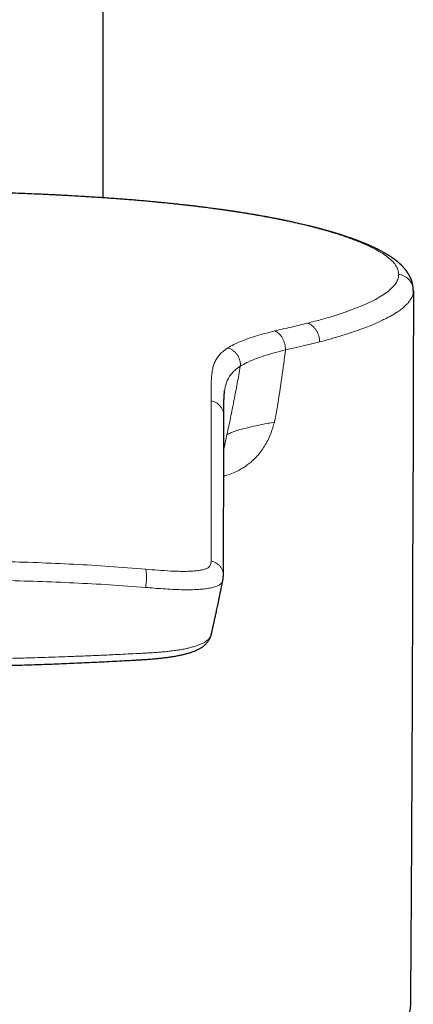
# Model space of a CAD drawing. Header units: millimetres. Extents: x 8 to 776, y 12 to 790.
# Tile 12 of 16: x 404 to 422, y 601 to 648. Entities that reach past the tile are written whole.
import ezdxf

# ---------------------------------------------------------------- set-up
doc = ezdxf.new("R2010")
doc.units = ezdxf.units.MM

msp = doc.modelspace()

# ---------------------------------------------------------------- linework, layer by layer
at = {"color": 7, "linetype": 'Continuous', "lineweight": 30}
for p, q in [((407.596, 639.747), (407.596, 714.381)), ((422.463, 635.272), (422.466, 635.291)), ((413.42, 630.518), (413.419, 630.512)), ((413.334, 621.448), (413.333, 621.444)), ((412.779, 618.848), (412.78, 618.852))]:
    msp.add_line(p, q, dxfattribs=at)
at = {"color": 8, "linetype": 'Continuous', "lineweight": 0}
msp.add_line((413.529, 628.4), (413.378, 627.711), dxfattribs=at)
at = {"color": 7, "linetype": 'Continuous', "lineweight": 30, "flags": 128}
msp.add_lwpolyline([(422.466, 635.291), (422.463, 631.02), (422.457, 626.75), (422.457, 626.632)], dxfattribs=at)
at = {"color": 7, "linetype": 'Continuous', "lineweight": 30}
for points, knots in [([(422.465, 635.307), (422.465, 635.317), (422.465, 635.335), (422.464, 635.361), (422.463, 635.383), (422.461, 635.403), (422.46, 635.422), (422.458, 635.442), (422.455, 635.464), (422.451, 635.495), (422.446, 635.532), (422.438, 635.576), (422.43, 635.613), (422.422, 635.644), (422.416, 635.67), (422.409, 635.694), (422.402, 635.718), (422.394, 635.743), (422.386, 635.768), (422.378, 635.793), (422.369, 635.816), (422.361, 635.838), (422.352, 635.861), (422.341, 635.885), (422.33, 635.911), (422.318, 635.937), (422.306, 635.962), (422.293, 635.987), (422.281, 636.011), (422.269, 636.034), (422.256, 636.056), (422.244, 636.078), (422.231, 636.098), (422.219, 636.118), (422.207, 636.137), (422.193, 636.158), (422.179, 636.18), (422.165, 636.2), (422.153, 636.218), (422.142, 636.233), (422.131, 636.247), (422.12, 636.262), (422.109, 636.277), (422.095, 636.295), (422.079, 636.314), (422.063, 636.334), (422.048, 636.352), (422.035, 636.368), (422.021, 636.383), (422.006, 636.4), (421.988, 636.421), (421.966, 636.444), (421.942, 636.469), (421.919, 636.493), (421.899, 636.513), (421.884, 636.528), (421.87, 636.541), (421.859, 636.552), (421.847, 636.562), (421.834, 636.575), (421.818, 636.589), (421.8, 636.605), (421.783, 636.621), (421.766, 636.635), (421.751, 636.648), (421.736, 636.661), (421.721, 636.674), (421.706, 636.686), (421.691, 636.699), (421.675, 636.711), (421.658, 636.725), (421.639, 636.74), (421.618, 636.756), (421.597, 636.773), (421.576, 636.788), (421.558, 636.802), (421.54, 636.814), (421.524, 636.827), (421.506, 636.84), (421.486, 636.853), (421.465, 636.868), (421.442, 636.884), (421.42, 636.899), (421.398, 636.914), (421.38, 636.926), (421.362, 636.938), (421.342, 636.95), (421.319, 636.965), (421.291, 636.983), (421.262, 637.001), (421.233, 637.019), (421.206, 637.035), (421.181, 637.05), (421.156, 637.065), (421.13, 637.08), (421.099, 637.098), (421.061, 637.12), (421.016, 637.145), (420.967, 637.171), (420.917, 637.198), (420.875, 637.221), (420.84, 637.239), (420.814, 637.252), (420.79, 637.264), (420.768, 637.275), (420.748, 637.285), (420.729, 637.294), (420.708, 637.305), (420.682, 637.317), (420.653, 637.332), (420.621, 637.347), (420.58, 637.366), (420.534, 637.388), (420.481, 637.412), (420.433, 637.434), (420.39, 637.453), (420.356, 637.468), (420.333, 637.478), (420.317, 637.485), (420.303, 637.491), (420.29, 637.497), (420.277, 637.502), (420.261, 637.509), (420.242, 637.517), (420.22, 637.527), (420.194, 637.538), (420.165, 637.55), (420.125, 637.566), (420.074, 637.587), (420.016, 637.611), (419.963, 637.632), (419.915, 637.651), (419.873, 637.667), (419.837, 637.681), (419.809, 637.691), (419.79, 637.699), (419.776, 637.704), (419.76, 637.71), (419.739, 637.718), (419.713, 637.727), (419.682, 637.739), (419.646, 637.752), (419.608, 637.766), (419.571, 637.78), (419.534, 637.793), (419.499, 637.805), (419.463, 637.818), (419.417, 637.834), (419.361, 637.853), (419.296, 637.876), (419.234, 637.897), (419.175, 637.916), (419.123, 637.933), (419.076, 637.948), (419.039, 637.96), (419.011, 637.97), (418.99, 637.976), (418.972, 637.982), (418.954, 637.987), (418.933, 637.994), (418.905, 638.003), (418.873, 638.013), (418.837, 638.024), (418.799, 638.036), (418.759, 638.048), (418.718, 638.061), (418.677, 638.073), (418.638, 638.084), (418.587, 638.1), (418.524, 638.118), (418.45, 638.14), (418.377, 638.16), (418.302, 638.182), (418.221, 638.204), (418.151, 638.224), (418.093, 638.239), (418.05, 638.251), (418.009, 638.262), (417.973, 638.271), (417.942, 638.28), (417.917, 638.286), (417.896, 638.292), (417.879, 638.296), (417.862, 638.301), (417.842, 638.306), (417.819, 638.312), (417.786, 638.32), (417.742, 638.332), (417.685, 638.346), (417.619, 638.363), (417.545, 638.382), (417.466, 638.401), (417.318, 638.437), (417.101, 638.488), (416.881, 638.538), (416.731, 638.572), (416.653, 638.589), (416.576, 638.605), (416.502, 638.621), (416.435, 638.635), (416.379, 638.647), (416.333, 638.657), (416.295, 638.664), (416.264, 638.671), (416.24, 638.676), (416.221, 638.68), (416.205, 638.683), (416.187, 638.687), (416.161, 638.692), (416.127, 638.699), (416.085, 638.707), (416.035, 638.717), (415.981, 638.728), (415.926, 638.739), (415.856, 638.752), (415.773, 638.769), (415.677, 638.787), (415.585, 638.804), (415.496, 638.821), (415.404, 638.838), (415.305, 638.856), (415.193, 638.876), (415.067, 638.898), (414.926, 638.923), (414.774, 638.949), (414.61, 638.976), (414.465, 639), (414.344, 639.019), (414.253, 639.034), (414.167, 639.047), (414.087, 639.059), (414.015, 639.071), (413.949, 639.081), (413.888, 639.09), (413.834, 639.098), (413.785, 639.105), (413.745, 639.111), (413.714, 639.116), (413.685, 639.12), (413.651, 639.125), (413.609, 639.131), (413.561, 639.138), (413.513, 639.145), (413.464, 639.152), (413.415, 639.159), (413.366, 639.166), (413.314, 639.173), (413.258, 639.181), (413.196, 639.189), (413.127, 639.199), (413.05, 639.21), (412.965, 639.221), (412.864, 639.234), (412.747, 639.25), (412.61, 639.268), (412.461, 639.287), (412.299, 639.307), (412.125, 639.328), (411.941, 639.35), (411.749, 639.373), (411.548, 639.395), (411.335, 639.419), (411.109, 639.444), (410.87, 639.469), (410.618, 639.495), (410.353, 639.521), (410.073, 639.547), (409.78, 639.574), (409.475, 639.602), (409.157, 639.629), (408.827, 639.656), (408.484, 639.683), (408.131, 639.709), (407.769, 639.735), (407.398, 639.761), (407.014, 639.786), (406.617, 639.81), (406.207, 639.834), (405.792, 639.857), (405.372, 639.879), (404.947, 639.899), (404.51, 639.919), (404.06, 639.938), (403.612, 639.955), (403.166, 639.971), (402.723, 639.986), (402.269, 639.999), (401.805, 640.012), (401.329, 640.023), (400.844, 640.034), (400.363, 640.042), (399.887, 640.05), (399.416, 640.056), (398.939, 640.06), (398.454, 640.064), (397.962, 640.066), (397.632, 640.066), (397.466, 640.066)], [0, 0, 0, 0, 0.0025739, 0.0048233, 0.0067488, 0.0083508, 0.0096298, 0.0111802, 0.0128829, 0.0147245, 0.0180948, 0.0214425, 0.0245925, 0.0267593, 0.0286883, 0.0305577, 0.0324662, 0.0344419, 0.036535, 0.0386359, 0.040376, 0.0421399, 0.0440663, 0.0461512, 0.048332, 0.0505882, 0.0528477, 0.054879, 0.0570922, 0.0591283, 0.0610782, 0.0630535, 0.0651229, 0.0667439, 0.0685739, 0.0706127, 0.0727872, 0.0747556, 0.076446, 0.0779291, 0.0793388, 0.0806944, 0.0822314, 0.0840324, 0.0860971, 0.0882941, 0.0902201, 0.0918472, 0.0931843, 0.0951154, 0.0973589, 0.0999043, 0.1027426, 0.1058641, 0.107813, 0.1095324, 0.1110225, 0.1122833, 0.1134511, 0.1147718, 0.1165888, 0.1186028, 0.1205051, 0.1222245, 0.123772, 0.1253027, 0.126867, 0.1284649, 0.1299292, 0.1315038, 0.1332439, 0.1351494, 0.1372204, 0.139404, 0.1414097, 0.1431933, 0.1447554, 0.1463023, 0.1479959, 0.1498362, 0.1518231, 0.1539198, 0.1560621, 0.1579789, 0.1596702, 0.1611488, 0.1626831, 0.1648732, 0.1673288, 0.1699428, 0.1724136, 0.1747232, 0.1768346, 0.1788404, 0.1809416, 0.1831592, 0.1865391, 0.1902019, 0.1941325, 0.1980649, 0.201911, 0.2039475, 0.2059277, 0.2077315, 0.209347, 0.2107742, 0.2120994, 0.2136257, 0.2154684, 0.2176275, 0.2200316, 0.2223729, 0.2263104, 0.2299359, 0.2332489, 0.2362406, 0.2388683, 0.239968, 0.240987, 0.2419255, 0.2427834, 0.2435932, 0.2446201, 0.2458408, 0.2473064, 0.2490173, 0.2509484, 0.2528663, 0.256892, 0.2605625, 0.2638783, 0.2668404, 0.2693428, 0.2715481, 0.2734565, 0.2742533, 0.2750144, 0.2759775, 0.2771936, 0.2786626, 0.2806005, 0.2828065, 0.2850075, 0.2871592, 0.2892616, 0.2913146, 0.2933183, 0.2952728, 0.299109, 0.3027406, 0.3061678, 0.3093719, 0.3122314, 0.314725, 0.3168527, 0.3181462, 0.319254, 0.3201762, 0.3209563, 0.322024, 0.3234895, 0.3253526, 0.3270953, 0.3290832, 0.3312271, 0.3333241, 0.3353662, 0.3373534, 0.3392859, 0.3431361, 0.3467487, 0.3502218, 0.3538905, 0.3577827, 0.3618983, 0.3639531, 0.3660509, 0.3679864, 0.3696722, 0.3711083, 0.3722948, 0.3732316, 0.3739759, 0.3747001, 0.3756027, 0.3766837, 0.377943, 0.380147, 0.3827459, 0.3857395, 0.3891278, 0.3927137, 0.3962979, 0.408698, 0.4210784, 0.4243179, 0.4275561, 0.4307931, 0.4338705, 0.436606, 0.4389993, 0.4407453, 0.4422498, 0.4435129, 0.4445345, 0.4451678, 0.4457187, 0.4464534, 0.4473994, 0.4488012, 0.4505025, 0.4525034, 0.45471, 0.4568734, 0.4589804, 0.4629231, 0.4666518, 0.4701665, 0.4734739, 0.476909, 0.4806587, 0.484723, 0.4895576, 0.4947735, 0.5003713, 0.5063502, 0.5127031, 0.5160802, 0.5193821, 0.522435, 0.5252392, 0.5277952, 0.5301034, 0.5321638, 0.5341447, 0.5358264, 0.5372092, 0.5382933, 0.5390788, 0.5402355, 0.5418354, 0.5434804, 0.545138, 0.5468081, 0.5484907, 0.5501858, 0.5518942, 0.5537593, 0.5558873, 0.5582332, 0.5608325, 0.5636852, 0.5667912, 0.5709489, 0.5754881, 0.5804089, 0.5857115, 0.5913963, 0.597464, 0.6035363, 0.6099503, 0.6167074, 0.6238086, 0.6312565, 0.6390572, 0.6472115, 0.6557186, 0.6645774, 0.6737862, 0.6831691, 0.6928844, 0.7029286, 0.7132974, 0.7235974, 0.7341891, 0.7450662, 0.7562234, 0.7676724, 0.7794189, 0.7907692, 0.8023891, 0.8142817, 0.8264507, 0.8389, 0.8504648, 0.8622689, 0.8743166, 0.8866062, 0.899128, 0.9118784, 0.9248533, 0.9369404, 0.9492084, 0.9616532, 0.9742701, 0.9870542, 1, 1, 1, 1]), ([(413.38, 629.287), (413.38, 629.303), (413.38, 629.333), (413.38, 629.376), (413.38, 629.417), (413.38, 629.454), (413.38, 629.489), (413.38, 629.521), (413.38, 629.55), (413.38, 629.576), (413.38, 629.599), (413.38, 629.619), (413.38, 629.636), (413.38, 629.651), (413.38, 629.664), (413.38, 629.673), (413.38, 629.682), (413.38, 629.689), (413.38, 629.698), (413.38, 629.709), (413.38, 629.723), (413.38, 629.74), (413.38, 629.759), (413.38, 629.781), (413.38, 629.804), (413.381, 629.829), (413.381, 629.855), (413.381, 629.88), (413.382, 629.904), (413.382, 629.929), (413.383, 629.954), (413.383, 629.979), (413.384, 630.004), (413.384, 630.03), (413.385, 630.056), (413.386, 630.081), (413.387, 630.107), (413.388, 630.134), (413.39, 630.163), (413.391, 630.194), (413.393, 630.227), (413.395, 630.261), (413.397, 630.295), (413.4, 630.33), (413.402, 630.364), (413.405, 630.391), (413.407, 630.41), (413.408, 630.422), (413.409, 630.433), (413.41, 630.446), (413.411, 630.458), (413.413, 630.472), (413.414, 630.487), (413.416, 630.503), (413.417, 630.513), (413.418, 630.519)], [0, 0, 0, 0, 0.035536, 0.068929, 0.100172, 0.129263, 0.156195, 0.180544, 0.202805, 0.222979, 0.241061, 0.256421, 0.269861, 0.28138, 0.290978, 0.298654, 0.304438, 0.310377, 0.317135, 0.324714, 0.336963, 0.350885, 0.366481, 0.38375, 0.402693, 0.42331, 0.444674, 0.465032, 0.484344, 0.502609, 0.524944, 0.545484, 0.564228, 0.585975, 0.606967, 0.627966, 0.649023, 0.671433, 0.695302, 0.721009, 0.748478, 0.776567, 0.804892, 0.833451, 0.862148, 0.889924, 0.899412, 0.90875, 0.917937, 0.927417, 0.9386, 0.951342, 0.965825, 0.982045, 1, 1, 1, 1]), ([(413.355, 621.648), (413.356, 621.68), (413.358, 621.741), (413.36, 621.832), (413.361, 621.918), (413.361, 622), (413.362, 622.078), (413.362, 622.151), (413.362, 622.22), (413.362, 622.284), (413.362, 622.346), (413.362, 622.403), (413.362, 622.457), (413.362, 622.507), (413.362, 622.553), (413.362, 622.594), (413.362, 622.632), (413.362, 622.668), (413.362, 622.702), (413.362, 622.736), (413.362, 622.771), (413.362, 622.807), (413.363, 622.843), (413.363, 622.889), (413.363, 622.944), (413.363, 623.008), (413.364, 623.078), (413.364, 623.155), (413.364, 623.237), (413.365, 623.323), (413.365, 623.411), (413.366, 623.501), (413.366, 623.607), (413.366, 623.728), (413.367, 623.863), (413.368, 624.011), (413.368, 624.172), (413.369, 624.344), (413.369, 624.512), (413.37, 624.677), (413.371, 625.001), (413.372, 625.336), (413.373, 625.681), (413.373, 625.883), (413.374, 626.084), (413.374, 626.283), (413.375, 626.456), (413.375, 626.604), (413.375, 626.727), (413.376, 626.846), (413.376, 626.962), (413.376, 627.074), (413.377, 627.161), (413.377, 627.224), (413.377, 627.265), (413.377, 627.306), (413.377, 627.35), (413.377, 627.396), (413.377, 627.445), (413.377, 627.496), (413.378, 627.551), (413.378, 627.608), (413.378, 627.669), (413.378, 627.733), (413.378, 627.8), (413.378, 627.869), (413.379, 627.941), (413.379, 628.017), (413.379, 628.094), (413.379, 628.175), (413.379, 628.258), (413.379, 628.344), (413.38, 628.433), (413.38, 628.524), (413.38, 628.618), (413.38, 628.711), (413.38, 628.805), (413.38, 628.897), (413.38, 628.992), (413.38, 629.089), (413.38, 629.188), (413.38, 629.254), (413.38, 629.287)], [0, 0, 0, 0, 0.010926, 0.021388, 0.031387, 0.040922, 0.049994, 0.058454, 0.066468, 0.074036, 0.081158, 0.087967, 0.094311, 0.100192, 0.105608, 0.11056, 0.115048, 0.119072, 0.123205, 0.127254, 0.131434, 0.135744, 0.140186, 0.144758, 0.152207, 0.15998, 0.168075, 0.177667, 0.187676, 0.198102, 0.208946, 0.219988, 0.230924, 0.247893, 0.264597, 0.281034, 0.303019, 0.324509, 0.345507, 0.366296, 0.387085, 0.468759, 0.49522, 0.521681, 0.54814, 0.574598, 0.601022, 0.617996, 0.634591, 0.650806, 0.666642, 0.682098, 0.697175, 0.702751, 0.708273, 0.713929, 0.720004, 0.726501, 0.733291, 0.740487, 0.74809, 0.756099, 0.76469, 0.773705, 0.783142, 0.793003, 0.803287, 0.813995, 0.825126, 0.83668, 0.848657, 0.861058, 0.873883, 0.887131, 0.900803, 0.914898, 0.928191, 0.941841, 0.955846, 0.970208, 0.984926, 1, 1, 1, 1]), ([(422.342, 601.12), (422.347, 601.915), (422.363, 604.081), (422.385, 607.617), (422.407, 611.73), (422.425, 615.844), (422.44, 619.957), (422.451, 623.549), (422.455, 625.771), (422.457, 626.621)], [0, 0, 0, 0, 0.093493, 0.254785, 0.416077, 0.57737, 0.738661, 0.899953, 1, 1, 1, 1]), ([(413.334, 621.443), (413.336, 621.454), (413.341, 621.479), (413.346, 621.516), (413.351, 621.557), (413.354, 621.601), (413.355, 621.632), (413.355, 621.648)], [0, 0, 0, 0, 0.149193, 0.325414, 0.527285, 0.752936, 1, 1, 1, 1]), ([(412.78, 618.848), (412.782, 618.859), (412.791, 618.897), (412.805, 618.959), (412.822, 619.03), (412.835, 619.09), (412.846, 619.136), (412.854, 619.171), (412.859, 619.194), (412.863, 619.212), (412.866, 619.227), (412.87, 619.242), (412.873, 619.258), (412.88, 619.286), (412.889, 619.327), (412.901, 619.383), (412.915, 619.443), (412.929, 619.509), (412.946, 619.584), (412.965, 619.668), (412.985, 619.763), (413.008, 619.866), (413.032, 619.98), (413.059, 620.105), (413.088, 620.24), (413.118, 620.385), (413.152, 620.547), (413.189, 620.727), (413.23, 620.925), (413.273, 621.137), (413.308, 621.312), (413.328, 621.417), (413.334, 621.446)], [0, 0, 0, 0, 0.013485, 0.046654, 0.075244, 0.099262, 0.118712, 0.131073, 0.140468, 0.146927, 0.15249, 0.158419, 0.164713, 0.171373, 0.191571, 0.214528, 0.237355, 0.262843, 0.292355, 0.325973, 0.362487, 0.402846, 0.447043, 0.495068, 0.546909, 0.602554, 0.661992, 0.731736, 0.80603, 0.884853, 0.968179, 1, 1, 1, 1]), ([(397.466, 617.278), (397.536, 617.278), (397.761, 617.278), (398.131, 617.279), (398.582, 617.281), (399.039, 617.284), (399.509, 617.288), (399.987, 617.293), (400.465, 617.299), (400.943, 617.307), (401.422, 617.315), (401.9, 617.325), (402.379, 617.335), (402.857, 617.347), (403.336, 617.36), (403.814, 617.374), (404.293, 617.39), (404.771, 617.406), (405.249, 617.423), (405.728, 617.442), (406.206, 617.462), (406.684, 617.483), (407.162, 617.505), (407.644, 617.529), (408.126, 617.553), (408.606, 617.579), (408.999, 617.602), (409.301, 617.619), (409.499, 617.631), (409.667, 617.642), (409.809, 617.652), (409.939, 617.662), (410.061, 617.672), (410.175, 617.682), (410.287, 617.693), (410.397, 617.705), (410.505, 617.717), (410.607, 617.729), (410.706, 617.742), (410.802, 617.756), (410.897, 617.771), (410.99, 617.786), (411.081, 617.802), (411.17, 617.818), (411.258, 617.836), (411.345, 617.854), (411.428, 617.874), (411.51, 617.894), (411.589, 617.914), (411.668, 617.937), (411.746, 617.96), (411.824, 617.985), (411.901, 618.012), (411.977, 618.041), (412.054, 618.073), (412.127, 618.107), (412.195, 618.141), (412.257, 618.176), (412.313, 618.211), (412.364, 618.245), (412.41, 618.279), (412.452, 618.314), (412.493, 618.351), (412.532, 618.39), (412.571, 618.433), (412.609, 618.481), (412.643, 618.53), (412.674, 618.58), (412.702, 618.63), (412.725, 618.681), (412.744, 618.729), (412.758, 618.77), (412.771, 618.81), (412.777, 618.837), (412.781, 618.852)], [0, 0, 0, 0, 0.012585, 0.039915, 0.065786, 0.092728, 0.121038, 0.149363, 0.177703, 0.20606, 0.234434, 0.262824, 0.291232, 0.319657, 0.348101, 0.376562, 0.405043, 0.433542, 0.46206, 0.490597, 0.519155, 0.547732, 0.576329, 0.604936, 0.634346, 0.663129, 0.691329, 0.705175, 0.717681, 0.727094, 0.735637, 0.743541, 0.750963, 0.758012, 0.764762, 0.77195, 0.778797, 0.785321, 0.7918, 0.798249, 0.804682, 0.811108, 0.81749, 0.82393, 0.83042, 0.836952, 0.843533, 0.849873, 0.85643, 0.863106, 0.869915, 0.876876, 0.884013, 0.891354, 0.898926, 0.906724, 0.913775, 0.920489, 0.926671, 0.932316, 0.937498, 0.9423, 0.946991, 0.951658, 0.957074, 0.96238, 0.967595, 0.972738, 0.977823, 0.982854, 0.987827, 0.991655, 0.995419, 1, 1, 1, 1]), ([(372.589, 601.12), (372.59, 601.105), (372.59, 601.066), (372.594, 601.003), (372.602, 600.933), (372.614, 600.863), (372.628, 600.794), (372.647, 600.725), (372.668, 600.656), (372.693, 600.588), (372.722, 600.52), (372.754, 600.453), (372.789, 600.386), (372.828, 600.319), (372.871, 600.253), (372.917, 600.187), (372.968, 600.121), (373.022, 600.055), (373.081, 599.989), (373.144, 599.923), (373.211, 599.858), (373.282, 599.793), (373.358, 599.728), (373.438, 599.664), (373.522, 599.601), (373.609, 599.538), (373.7, 599.477), (373.795, 599.416), (373.892, 599.356), (373.993, 599.297), (374.097, 599.24), (374.204, 599.183), (374.314, 599.127), (374.427, 599.071), (374.542, 599.017), (374.661, 598.963), (374.782, 598.911), (374.906, 598.858), (375.033, 598.807), (375.162, 598.756), (375.295, 598.706), (375.43, 598.656), (375.568, 598.607), (375.708, 598.558), (375.852, 598.51), (375.998, 598.463), (376.147, 598.416), (376.299, 598.369), (376.454, 598.323), (376.611, 598.277), (376.771, 598.232), (376.934, 598.188), (377.099, 598.143), (377.268, 598.1), (377.439, 598.056), (377.612, 598.013), (377.788, 597.971), (377.967, 597.929), (378.149, 597.888), (378.333, 597.847), (378.519, 597.806), (378.709, 597.766), (378.9, 597.726), (379.095, 597.687), (379.291, 597.648), (379.491, 597.61), (379.692, 597.572), (379.897, 597.535), (380.103, 597.498), (380.312, 597.461), (380.523, 597.425), (380.737, 597.39), (380.953, 597.355), (381.171, 597.32), (381.392, 597.286), (381.614, 597.253), (381.839, 597.219), (382.066, 597.187), (382.295, 597.155), (382.526, 597.123), (382.76, 597.092), (382.995, 597.061), (383.232, 597.031), (383.472, 597.002), (383.713, 596.972), (383.956, 596.944), (384.201, 596.916), (384.448, 596.888), (384.697, 596.861), (384.947, 596.835), (385.2, 596.809), (385.454, 596.783), (385.709, 596.759), (385.967, 596.734), (386.226, 596.711), (386.486, 596.687), (386.748, 596.665), (387.012, 596.642), (387.277, 596.621), (387.543, 596.6), (387.811, 596.579), (388.08, 596.56), (388.35, 596.54), (388.622, 596.521), (388.895, 596.503), (389.169, 596.486), (389.445, 596.469), (389.721, 596.452), (389.999, 596.436), (390.277, 596.421), (390.557, 596.406), (390.837, 596.392), (391.119, 596.379), (391.401, 596.366), (391.685, 596.353), (391.969, 596.341), (392.254, 596.33), (392.539, 596.32), (392.825, 596.31), (393.112, 596.3), (393.4, 596.292), (393.688, 596.283), (393.977, 596.276), (394.266, 596.269), (394.555, 596.262), (394.845, 596.257), (395.136, 596.252), (395.427, 596.247), (395.718, 596.243), (396.009, 596.24), (396.3, 596.237), (396.592, 596.235), (396.883, 596.233), (397.175, 596.232), (397.467, 596.232), (397.759, 596.232), (398.051, 596.233), (398.342, 596.235), (398.634, 596.237), (398.925, 596.24), (399.217, 596.243), (399.508, 596.247), (399.798, 596.252), (400.089, 596.257), (400.379, 596.263), (400.668, 596.269), (400.957, 596.276), (401.246, 596.283), (401.534, 596.292), (401.822, 596.3), (402.109, 596.31), (402.395, 596.32), (402.68, 596.33), (402.965, 596.342), (403.249, 596.353), (403.533, 596.366), (403.815, 596.379), (404.096, 596.392), (404.377, 596.406), (404.657, 596.421), (404.935, 596.436), (405.213, 596.452), (405.489, 596.469), (405.764, 596.486), (406.039, 596.503), (406.312, 596.522), (406.583, 596.54), (406.854, 596.56), (407.123, 596.58), (407.39, 596.6), (407.657, 596.621), (407.922, 596.643), (408.185, 596.665), (408.447, 596.687), (408.708, 596.711), (408.966, 596.734), (409.224, 596.759), (409.479, 596.784), (409.733, 596.809), (409.985, 596.835), (410.236, 596.862), (410.485, 596.889), (410.731, 596.916), (410.976, 596.944), (411.22, 596.973), (411.461, 597.002), (411.7, 597.031), (411.937, 597.061), (412.172, 597.092), (412.406, 597.123), (412.637, 597.155), (412.866, 597.187), (413.093, 597.22), (413.318, 597.253), (413.54, 597.286), (413.76, 597.32), (413.978, 597.355), (414.194, 597.39), (414.408, 597.425), (414.619, 597.461), (414.828, 597.498), (415.034, 597.535), (415.238, 597.572), (415.44, 597.61), (415.639, 597.648), (415.835, 597.687), (416.029, 597.726), (416.221, 597.766), (416.41, 597.806), (416.597, 597.846), (416.78, 597.887), (416.962, 597.929), (417.14, 597.971), (417.316, 598.013), (417.49, 598.056), (417.66, 598.099), (417.828, 598.142), (417.994, 598.187), (418.156, 598.231), (418.316, 598.276), (418.473, 598.322), (418.627, 598.368), (418.779, 598.414), (418.927, 598.461), (419.073, 598.508), (419.216, 598.556), (419.357, 598.604), (419.494, 598.653), (419.629, 598.703), (419.761, 598.753), (419.89, 598.804), (420.017, 598.855), (420.14, 598.907), (420.261, 598.959), (420.379, 599.012), (420.494, 599.066), (420.606, 599.121), (420.715, 599.177), (420.822, 599.233), (420.926, 599.291), (421.027, 599.349), (421.125, 599.409), (421.22, 599.469), (421.311, 599.531), (421.4, 599.594), (421.485, 599.658), (421.567, 599.723), (421.645, 599.79), (421.719, 599.857), (421.789, 599.925), (421.855, 599.994), (421.916, 600.063), (421.973, 600.133), (422.026, 600.203), (422.074, 600.273), (422.117, 600.343), (422.157, 600.413), (422.193, 600.484), (422.224, 600.554), (422.252, 600.625), (422.276, 600.696), (422.296, 600.767), (422.313, 600.838), (422.325, 600.909), (422.335, 600.98), (422.34, 601.049), (422.342, 601.096), (422.342, 601.119), (422.342, 601.12)], [0, 0, 0, 0, 0.001862, 0.004679, 0.007499, 0.01033, 0.01318, 0.016056, 0.018965, 0.021915, 0.024912, 0.027966, 0.031084, 0.034272, 0.037539, 0.04089, 0.04433, 0.047863, 0.051489, 0.055208, 0.059014, 0.062899, 0.066854, 0.070865, 0.07492, 0.079006, 0.083111, 0.087225, 0.09134, 0.095449, 0.099549, 0.103636, 0.10771, 0.11177, 0.115816, 0.119848, 0.123866, 0.127872, 0.131864, 0.135845, 0.139816, 0.143775, 0.147725, 0.151666, 0.155599, 0.159524, 0.163441, 0.167352, 0.171256, 0.175155, 0.179048, 0.182935, 0.186818, 0.190696, 0.19457, 0.198441, 0.202307, 0.20617, 0.21003, 0.213886, 0.21774, 0.221591, 0.225439, 0.229285, 0.233129, 0.236971, 0.24081, 0.244648, 0.248484, 0.252318, 0.256151, 0.259982, 0.263812, 0.26764, 0.271467, 0.275292, 0.279117, 0.28294, 0.286763, 0.290584, 0.294404, 0.298224, 0.302042, 0.30586, 0.309677, 0.313493, 0.317309, 0.321124, 0.324938, 0.328751, 0.332564, 0.336377, 0.340189, 0.344, 0.347811, 0.351621, 0.355431, 0.35924, 0.36305, 0.366858, 0.370667, 0.374474, 0.378282, 0.382089, 0.385896, 0.389703, 0.393509, 0.397315, 0.401121, 0.404927, 0.408732, 0.412537, 0.416342, 0.420147, 0.423952, 0.427756, 0.43156, 0.435365, 0.439169, 0.442972, 0.446776, 0.45058, 0.454383, 0.458186, 0.46199, 0.465793, 0.469596, 0.473399, 0.477202, 0.481005, 0.484808, 0.488611, 0.492414, 0.496216, 0.500019, 0.503822, 0.507625, 0.511428, 0.51523, 0.519033, 0.522836, 0.526639, 0.530442, 0.534245, 0.538048, 0.541851, 0.545655, 0.549458, 0.553261, 0.557065, 0.560869, 0.564672, 0.568476, 0.57228, 0.576085, 0.579889, 0.583694, 0.587498, 0.591303, 0.595108, 0.598914, 0.602719, 0.606525, 0.610331, 0.614137, 0.617944, 0.621751, 0.625558, 0.629365, 0.633173, 0.636981, 0.64079, 0.644599, 0.648408, 0.652218, 0.656028, 0.659838, 0.663649, 0.667461, 0.671273, 0.675086, 0.678899, 0.682713, 0.686528, 0.690343, 0.694159, 0.697975, 0.701793, 0.705611, 0.70943, 0.71325, 0.71707, 0.720892, 0.724715, 0.728539, 0.732364, 0.73619, 0.740018, 0.743847, 0.747677, 0.751508, 0.755342, 0.759176, 0.763013, 0.766851, 0.770692, 0.774534, 0.778379, 0.782226, 0.786075, 0.789927, 0.793781, 0.797639, 0.801499, 0.805363, 0.809231, 0.813102, 0.816977, 0.820856, 0.82474, 0.828629, 0.832523, 0.836423, 0.840329, 0.844241, 0.84816, 0.852086, 0.85602, 0.859963, 0.863914, 0.867876, 0.871848, 0.875831, 0.879825, 0.883832, 0.887853, 0.891887, 0.895935, 0.899997, 0.904074, 0.908164, 0.912267, 0.91638, 0.9205, 0.924621, 0.928734, 0.93283, 0.936895, 0.940917, 0.944882, 0.948775, 0.952585, 0.956303, 0.959924, 0.963445, 0.966869, 0.970199, 0.973443, 0.976607, 0.9797, 0.982729, 0.985705, 0.988634, 0.991526, 0.994388, 0.997228, 0.999896, 1, 1, 1, 1])]:
    msp.add_open_spline(points, degree=3, knots=knots, dxfattribs=at)
at = {"color": 8, "linetype": 'Continuous', "lineweight": 0}
for points, knots in [([(421.766, 636.081), (421.758, 636.155), (421.743, 636.304), (421.624, 636.525), (421.435, 636.746), (421.168, 636.965), (420.828, 637.184), (420.412, 637.401), (419.924, 637.618), (419.365, 637.833), (418.737, 638.041), (418.044, 638.244), (417.286, 638.439), (416.466, 638.625), (415.586, 638.803), (414.648, 638.969), (413.658, 639.124), (412.619, 639.267), (411.533, 639.398), (410.4, 639.518), (409.222, 639.625), (408.007, 639.72), (406.762, 639.803), (405.491, 639.875), (404.197, 639.934), (402.879, 639.983), (401.54, 640.02), (400.187, 640.047), (398.827, 640.063), (397.919, 640.065), (397.466, 640.066)], [0, 0, 0, 0, 0.035937, 0.071692, 0.107333, 0.142925, 0.178534, 0.214226, 0.250064, 0.285938, 0.321715, 0.357428, 0.393108, 0.428786, 0.464495, 0.500265, 0.53597, 0.571541, 0.60709, 0.642744, 0.67859, 0.714476, 0.750225, 0.785801, 0.821361, 0.856991, 0.892762, 0.928587, 0.964364, 1, 1, 1, 1]), ([(417.395, 633.744), (417.627, 633.803), (418.088, 633.922), (418.713, 634.107), (419.284, 634.295), (419.799, 634.488), (420.256, 634.684), (420.657, 634.881), (420.998, 635.08), (421.278, 635.28), (421.496, 635.48), (421.651, 635.68), (421.748, 635.881), (421.76, 636.014), (421.766, 636.081)], [0, 0, 0, 0, 0.08363, 0.166844, 0.249845, 0.332833, 0.416012, 0.499581, 0.583323, 0.666902, 0.750342, 0.833661, 0.916875, 1, 1, 1, 1]), ([(421.766, 636.081), (421.81, 636.073), (421.902, 636.056), (422.035, 636.001), (422.16, 635.922), (422.269, 635.819), (422.358, 635.699), (422.421, 635.566), (422.459, 635.428), (422.463, 635.336), (422.466, 635.291)], [0, 0, 0, 0, 0.117697, 0.241313, 0.369248, 0.499502, 0.629835, 0.757993, 0.881934, 1, 1, 1, 1]), ([(417.969, 632.844), (418.159, 632.895), (418.53, 632.995), (419.035, 633.145), (419.491, 633.291), (419.899, 633.433), (420.26, 633.569), (420.577, 633.698), (420.856, 633.822), (421.101, 633.939), (421.317, 634.051), (421.516, 634.163), (421.702, 634.28), (421.879, 634.404), (422.041, 634.535), (422.184, 634.673), (422.303, 634.818), (422.393, 634.97), (422.452, 635.122), (422.459, 635.223), (422.463, 635.272)], [0, 0, 0, 0, 0.066867, 0.131108, 0.192723, 0.251711, 0.308073, 0.360873, 0.41114, 0.458873, 0.504074, 0.5485, 0.595953, 0.646433, 0.699939, 0.756472, 0.814941, 0.87633, 0.940639, 1, 1, 1, 1]), ([(413.569, 632.56), (413.659, 632.613), (413.838, 632.719), (414.172, 632.867), (414.543, 633.006), (414.947, 633.136), (415.376, 633.258), (415.673, 633.332), (415.822, 633.37)], [0, 0, 0, 0, 0.168245, 0.334702, 0.500511, 0.666423, 0.83286, 1, 1, 1, 1]), ([(415.822, 633.37), (416.089, 633.433), (416.623, 633.559), (417.138, 633.682), (417.395, 633.744)], [0, 0, 0, 0, 0.499349, 1, 1, 1, 1]), ([(415.822, 633.37), (415.856, 633.355), (415.925, 633.324), (416.023, 633.248), (416.114, 633.15), (416.193, 633.031), (416.257, 632.896), (416.303, 632.752), (416.331, 632.606), (416.335, 632.509), (416.337, 632.462)], [0, 0, 0, 0, 0.112242, 0.230764, 0.354908, 0.483457, 0.614592, 0.746022, 0.875268, 1, 1, 1, 1]), ([(417.395, 633.744), (417.433, 633.729), (417.509, 633.699), (417.618, 633.624), (417.72, 633.527), (417.81, 633.409), (417.882, 633.275), (417.933, 633.132), (417.964, 632.987), (417.967, 632.891), (417.969, 632.844)], [0, 0, 0, 0, 0.117607, 0.240871, 0.368332, 0.49816, 0.628277, 0.756555, 0.881013, 1, 1, 1, 1]), ([(412.766, 630.03), (412.764, 630.181), (412.762, 630.482), (412.768, 630.94), (412.799, 631.32), (412.852, 631.612), (412.91, 631.806), (413, 631.999), (413.132, 632.19), (413.312, 632.379), (413.483, 632.499), (413.569, 632.56)], [0, 0, 0, 0, 0.1868242, 0.3736319, 0.5605886, 0.6340113, 0.7072817, 0.7803719, 0.8533561, 0.9264421, 1, 1, 1, 1]), ([(413.569, 632.56), (413.611, 632.545), (413.698, 632.515), (413.82, 632.441), (413.933, 632.344), (414.029, 632.226), (414.103, 632.093), (414.151, 631.954), (414.175, 631.814), (414.17, 631.724), (414.168, 631.68)], [0, 0, 0, 0, 0.118455, 0.242954, 0.37168, 0.502413, 0.632755, 0.760392, 0.883321, 1, 1, 1, 1]), ([(414.168, 631.68), (414.268, 631.738), (414.469, 631.856), (414.849, 632.018), (415.286, 632.173), (415.78, 632.321), (416.15, 632.415), (416.337, 632.462)], [0, 0, 0, 0, 0.196359, 0.393442, 0.59241, 0.794296, 1, 1, 1, 1]), ([(416.337, 632.462), (416.28, 632.02), (416.165, 631.127), (416.025, 630.238), (415.955, 629.789)], [0, 0, 0, 0, 0.495745, 1, 1, 1, 1]), ([(416.337, 632.462), (416.623, 632.524), (417.195, 632.648), (417.711, 632.779), (417.969, 632.844)], [0, 0, 0, 0, 0.5, 1, 1, 1, 1]), ([(414.168, 631.68), (414.08, 631.618), (413.903, 631.494), (413.721, 631.298), (413.587, 631.097), (413.498, 630.891), (413.446, 630.703), (413.429, 630.586), (413.423, 630.537)], [0, 0, 0, 0, 0.170761, 0.343018, 0.517388, 0.694072, 0.872936, 1, 1, 1, 1]), ([(414.168, 631.68), (414.12, 631.406), (414.023, 630.857), (413.866, 630.037), (413.703, 629.217), (413.587, 628.672), (413.529, 628.4)], [0, 0, 0, 0, 0.249998, 0.499997, 0.749999, 1, 1, 1, 1]), ([(412.766, 622.352), (412.766, 622.828), (412.766, 623.78), (412.766, 625.141), (412.766, 626.453), (412.766, 627.704), (412.766, 628.9), (412.766, 629.653), (412.766, 630.03)], [0, 0, 0, 0, 0.1667, 0.3333598, 0.4999995, 0.666638, 0.8332984, 1, 1, 1, 1]), ([(412.766, 630.03), (412.81, 630.018), (412.9, 629.993), (413.027, 629.927), (413.144, 629.837), (413.243, 629.725), (413.318, 629.597), (413.363, 629.46), (413.382, 629.355), (413.379, 629.298), (413.378, 629.288)], [0, 0, 0, 0, 0.12972, 0.26617, 0.407336, 0.55075, 0.693739, 0.833722, 0.96847, 1, 1, 1, 1]), ([(415.955, 629.789), (415.942, 629.712), (415.919, 629.567), (415.882, 629.365), (415.845, 629.181), (415.817, 629.064), (415.803, 629.004)], [0, 0, 0, 0, 0.294399, 0.549988, 0.766921, 1, 1, 1, 1]), ([(413.375, 626.417), (413.42, 626.431), (413.581, 626.478), (413.829, 626.571), (414.097, 626.693), (414.316, 626.82), (414.505, 626.948), (414.683, 627.089), (414.85, 627.242), (415.024, 627.427), (415.2, 627.648), (415.427, 627.996), (415.603, 628.366), (415.732, 628.741), (415.779, 628.915), (415.803, 629.004)], [0, 0, 0, 0, 0.042158, 0.147608, 0.234734, 0.301466, 0.36641, 0.429835, 0.492032, 0.553307, 0.634899, 0.714591, 0.871755, 0.934575, 1, 1, 1, 1]), ([(413.529, 628.4), (413.58, 628.428), (413.685, 628.486), (413.924, 628.576), (414.248, 628.673), (414.68, 628.779), (415.206, 628.891), (415.6, 628.966), (415.802, 629.004)], [0, 0, 0, 0, 0.121288, 0.252625, 0.403957, 0.583713, 0.785989, 1, 1, 1, 1]), ([(397.466, 622.386), (398.05, 622.385), (399.218, 622.383), (400.966, 622.365), (402.71, 622.331), (404.447, 622.277), (406.179, 622.2), (407.907, 622.1), (409.05, 622.008), (409.622, 621.962)], [0, 0, 0, 0, 0.14314, 0.285975, 0.428619, 0.571199, 0.713852, 0.856731, 1, 1, 1, 1]), ([(409.622, 621.962), (409.823, 621.945), (410.228, 621.91), (410.757, 621.874), (411.205, 621.856), (411.57, 621.853), (411.879, 621.865), (412.133, 621.889), (412.333, 621.922), (412.501, 621.967), (412.628, 622.026), (412.708, 622.097), (412.749, 622.177), (412.765, 622.263), (412.765, 622.322), (412.766, 622.352)], [0, 0, 0, 0, 0.123479, 0.248287, 0.331268, 0.413967, 0.496967, 0.559699, 0.622411, 0.685067, 0.747936, 0.810724, 0.873491, 0.936654, 1, 1, 1, 1]), ([(412.766, 622.352), (412.808, 622.341), (412.897, 622.319), (413.021, 622.256), (413.136, 622.171), (413.231, 622.063), (413.303, 621.939), (413.344, 621.807), (413.36, 621.708), (413.354, 621.656), (413.354, 621.648)], [0, 0, 0, 0, 0.129949, 0.267253, 0.409725, 0.554634, 0.699013, 0.840019, 0.975244, 1, 1, 1, 1]), ([(409.622, 621.962), (409.628, 621.946), (409.642, 621.913), (409.657, 621.833), (409.667, 621.73), (409.671, 621.606), (409.669, 621.471), (409.66, 621.333), (409.646, 621.202), (409.633, 621.123), (409.627, 621.085)], [0, 0, 0, 0, 0.116628, 0.241012, 0.370918, 0.503433, 0.635348, 0.763621, 0.885755, 1, 1, 1, 1]), ([(409.627, 621.085), (409.056, 621.128), (407.915, 621.214), (406.19, 621.307), (404.459, 621.377), (402.72, 621.425), (400.975, 621.456), (399.222, 621.472), (398.052, 621.473), (397.466, 621.474)], [0, 0, 0, 0, 0.142885, 0.285511, 0.428043, 0.57063, 0.713407, 0.856494, 1, 1, 1, 1]), ([(413.333, 621.444), (413.326, 621.416), (413.311, 621.354), (413.247, 621.264), (413.128, 621.178), (412.95, 621.107), (412.726, 621.053), (412.468, 621.015), (412.155, 620.987), (411.784, 620.973), (411.356, 620.976), (410.918, 620.992), (410.479, 621.019), (410.049, 621.05), (409.765, 621.073), (409.627, 621.085)], [0, 0, 0, 0, 0.0571811, 0.1275673, 0.2022505, 0.2778987, 0.3513088, 0.4230402, 0.4932233, 0.58396, 0.6720637, 0.7580942, 0.8419281, 0.9229094, 1, 1, 1, 1]), ([(397.466, 617.617), (397.707, 617.617), (398.191, 617.618), (398.917, 617.622), (399.642, 617.627), (400.368, 617.635), (401.117, 617.646), (401.888, 617.66), (402.689, 617.677), (403.498, 617.697), (404.26, 617.718), (404.97, 617.74), (405.588, 617.762), (406.24, 617.786), (406.923, 617.813), (407.675, 617.845), (408.338, 617.876), (408.914, 617.904), (409.316, 617.924), (409.629, 617.941), (409.854, 617.954), (410.077, 617.968), (410.268, 617.982), (410.429, 617.995), (410.559, 618.007), (410.687, 618.02), (410.815, 618.035), (410.94, 618.05), (411.064, 618.067), (411.185, 618.086), (411.302, 618.105), (411.415, 618.125), (411.524, 618.147), (411.63, 618.17), (411.733, 618.194), (411.832, 618.22), (411.928, 618.247), (412.02, 618.275), (412.106, 618.304), (412.187, 618.335), (412.263, 618.366), (412.334, 618.398), (412.401, 618.432), (412.463, 618.467), (412.52, 618.503), (412.572, 618.541), (412.617, 618.58), (412.656, 618.619), (412.688, 618.658), (412.716, 618.697), (412.742, 618.742), (412.765, 618.793), (412.775, 618.83), (412.779, 618.848)], [0, 0, 0, 0, 0.041901, 0.08382, 0.125743, 0.167698, 0.209659, 0.255609, 0.301566, 0.348895, 0.396231, 0.434397, 0.472568, 0.50417, 0.548293, 0.592122, 0.635956, 0.664672, 0.69339, 0.70666, 0.719928, 0.733248, 0.746567, 0.754604, 0.762641, 0.770718, 0.778794, 0.787009, 0.795225, 0.803492, 0.81176, 0.819837, 0.827915, 0.836045, 0.844175, 0.852469, 0.860763, 0.869113, 0.877464, 0.885601, 0.893739, 0.901929, 0.910119, 0.918476, 0.926833, 0.935249, 0.943665, 0.951689, 0.959714, 0.967788, 0.975863, 0.988446, 1, 1, 1, 1])]:
    msp.add_open_spline(points, degree=3, knots=knots, dxfattribs=at)

doc.saveas('drawing.dxf')
